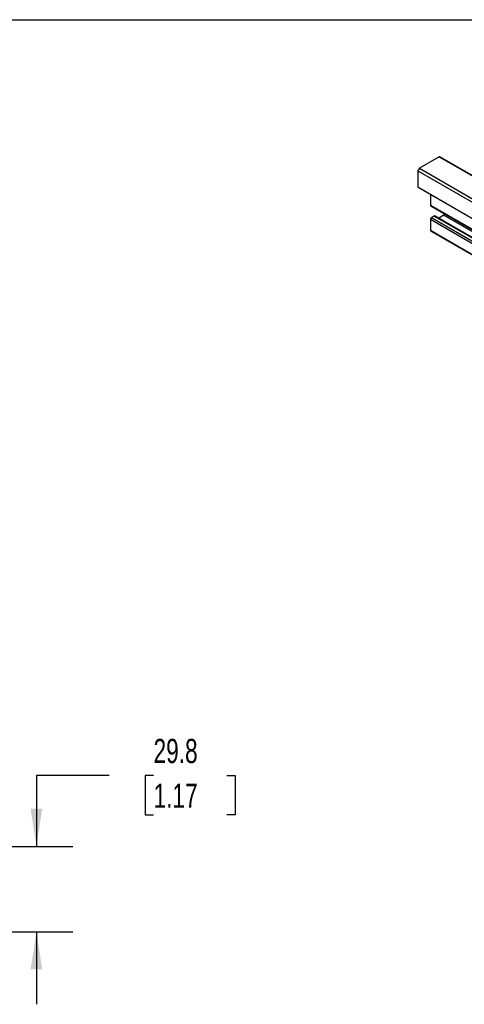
# Model space of a CAD drawing. Header units: millimetres. Extents: x 25 to 1092, y 25 to 838.
# Tile 4 of 6: x 628 to 783, y 494 to 838. Entities that reach past the tile are written whole.
import ezdxf

# ---------------------------------------------------------------- set-up
doc = ezdxf.new("R2010")
doc.units = ezdxf.units.MM
doc.header["$LTSCALE"] = 4
doc.linetypes.add('SLD-Solid', pattern=[0])
doc.layers.add('DIMENSIONS', color=140, linetype='SLD-Solid', lineweight=25)
doc.layers.add('TEXT', color=140, linetype='SLD-Solid', lineweight=25)
doc.styles.add('SLDTEXTSTYLE0', font='TXT', dxfattribs={"width": 0.7})
doc.dimstyles.new('SLDDIMSTYLE1', dxfattribs={"dimtxt": 8.632031, "dimasz": 13.208, "dimexe": 0, "dimexo": 0.0625, "dimgap": 2.158008, "dimtad": 0, "dimtih": 1, "dimtoh": 1, "dimrnd": 1e-09, "dimzin": 12, "dimdsep": 46, "dimtxsty": 'SLDTEXTSTYLE0', "dimsah": 1, "dimcen": 0.09, "dimadec": 0, "dimazin": 3, "dimtfac": 1, "dimtmove": 0, "dimatfit": 0, "dimfxl": 0, "dimfrac": 2, "dimtolj": 1, "dimtzin": 12, "dimarcsym": 0})

# ---------------------------------------------------------------- blocks, each defined once
blk = doc.blocks.new('_D_1')
at = {"layer": 'DIMENSIONS'}
for p, q in [((659.14, 573.79), (633.74, 573.79)), ((633.74, 573.79), (633.74, 548.97)), ((674.7, 573.79), (671.8, 573.79)), ((671.8, 573.79), (671.8, 560.08)), ((700.35, 573.79), (703.24, 573.79)), ((703.24, 573.79), (703.24, 560.08)), ((671.8, 560.08), (674.7, 560.08)), ((703.24, 560.08), (700.35, 560.08)), ((594.29, 548.97), (646.44, 548.97)), ((594.29, 519.19), (646.44, 519.19)), ((633.74, 519.19), (633.74, 493.79))]:
    blk.add_line(p, q, dxfattribs=at)
for points in [[(633.74, 548.97), (635.77, 562.18), (631.7, 562.18)], [(633.74, 519.19), (631.7, 505.98), (635.77, 505.98)]]:
    blk.add_solid(points, dxfattribs=at)
at = {"layer": 'DIMENSIONS', "char_height": 8.467, "attachment_point": 1, "style": 'SLDTEXTSTYLE0'}
for s, insert in [('29.8', (674.7, 586.64)), ('1.17', (674.7, 570.99))]:
    blk.add_mtext(s, dxfattribs=dict(at, insert=insert))

msp = doc.modelspace()

# ---------------------------------------------------------------- linework, layer by layer
for p, q in [((774.573, 790.243), (767.666, 786.256)), ((774.618, 790.256), (774.573, 790.243)), ((774.573, 790.243), (908.78, 712.767)), ((774.618, 790.256), (908.814, 712.786)), ((908.882, 712.826), (774.779, 790.241)), ((767.666, 786.256), (767.127, 785.323)), ((767.127, 785.323), (903.176, 706.783)), ((767.127, 785.323), (767.127, 779.668)), ((767.666, 786.256), (903.176, 708.028)), ((767.127, 779.668), (903.176, 701.129)), ((767.127, 779.668), (767.666, 779.357)), ((767.666, 779.357), (903.176, 701.128)), ((771.546, 777.117), (771.546, 773.328)), ((771.546, 773.328), (903.176, 697.34)), ((771.645, 773.111), (903.176, 697.179)), ((771.546, 768.389), (771.546, 764.55)), ((771.546, 768.389), (903.176, 692.4)), ((772.845, 769.526), (771.882, 768.97)), ((771.882, 768.97), (903.176, 693.175)), ((772.845, 769.526), (903.176, 694.288)), ((903.176, 694.448), (773.083, 769.55)), ((776.258, 769.786), (774.465, 768.752)), ((776.258, 769.786), (903.176, 696.518)), ((771.546, 764.55), (1054.389, 601.269)), ((771.645, 764.333), (1054.487, 601.052))]:
    msp.add_line(p, q)
for centre, radius, start, end in [((774.682, 790.058), 0.207, 61.94771, 107.84037), ((771.772, 773.299), 0.228, 172.74417, 235.94365), ((772.275, 768.356), 0.729, 122.60548, 177.39452), ((772.984, 769.332), 0.239, 65.69288, 125.61758), ((775.861, 770.406), 0.736, 302.66445, 348.63915), ((771.78, 764.525), 0.235, 173.84616, 234.84165)]:
    msp.add_arc(centre, radius, start, end)
at = {"layer": 'TEXT'}
msp.add_line((25.4, 838.2), (1092.2, 838.2), dxfattribs=at)

# ---------------------------------------------------------------- dimensions: what is measured, and where the dimension line sits
at = {"layer": 'DIMENSIONS'}
dim = msp.add_linear_dim(base=(633.736, 548.973), p1=(589.213, 519.189), p2=(589.213, 548.973), angle=90, dimstyle='SLDDIMSTYLE1', dxfattribs=at)
dim.commit()
dim.dimension.update_dxf_attribs({"geometry": '_D_1', "text_midpoint": (633.736, 573.795), "dimtype": 160})

doc.saveas('drawing.dxf')
